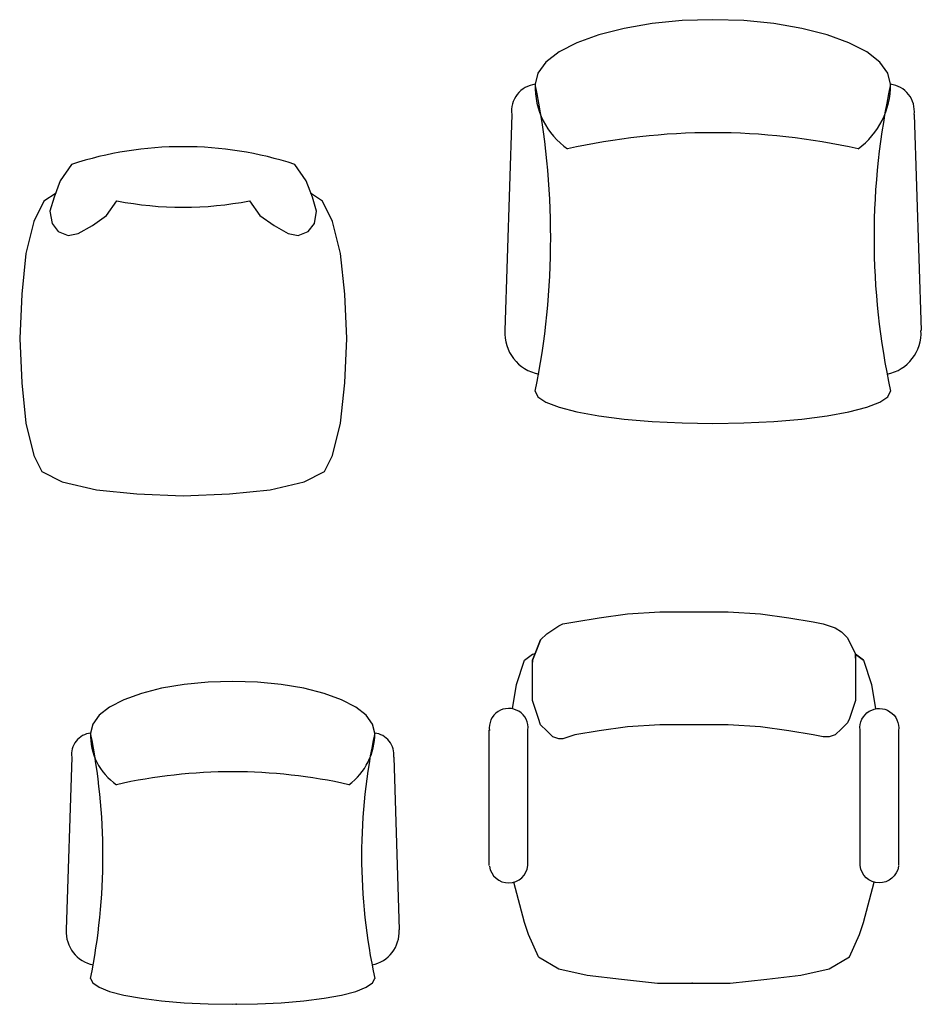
# Model space of a CAD drawing. Header units: inches. Extents: x 100794 to 106273, y 288 to 2276.
# Tile 143 of 149: x 105431 to 105488, y 1961 to 2023. Entities that reach past the tile are written whole.
import ezdxf

# ---------------------------------------------------------------- set-up
doc = ezdxf.new("R2010")
doc.units = ezdxf.units.IN
doc.header["$MEASUREMENT"] = 0
doc.layers.get('0').update_dxf_attribs({"linetype": 'CONTINUOUS'})
doc.layers.add('CHAIR', color=20, linetype='CONTINUOUS')

# ---------------------------------------------------------------- blocks, each defined once
blk = doc.blocks.new('2CH3')
blk.add_lwpolyline([(19.72, -20.2), (21.59, -18.95), (23.16, -15.83), (24.41, -10.83), (25.03, -4.58), (25.34, 2.3), (25.03, 9.17), (24.41, 15.42), (23.16, 20.42), (22.22, 22.3), (21.91, 22.92), (18.78, 24.49), (13.47, 25.74), (7.22, 26.36), (0.03, 26.67), (-7.16, 26.36), (-13.41, 25.74), (-18.72, 24.49), (-21.84, 22.92), (-22.16, 22.3), (-23.09, 20.42), (-24.34, 15.42), (-24.97, 9.17), (-25.28, 2.3), (-24.97, -4.58), (-24.34, -10.83), (-23.09, -15.83), (-21.53, -18.95), (-19.66, -20.2)])
blk.add_lwpolyline([(11.91, -16.76), (10.29, -19, 0.096289), (-10.22, -19), (-11.84, -16.76), (-14.03, -15.2), (-16.22, -13.95), (-17.78, -13.64), (-19.34, -14.26), (-20.28, -15.51), (-20.59, -17.39), (-19.97, -19.58), (-19.03, -22.08), (-17.25, -24.65, 0.158384), (17.32, -24.65), (19.09, -22.08), (20.03, -19.58), (20.66, -17.39), (20.34, -15.51), (19.41, -14.26), (17.84, -13.64), (16.28, -13.95), (14.09, -15.2)], format="xyb", close=True)
blk = doc.blocks.new('2CH6')
at = {"linetype": 'Continuous'}
for p, q in [((-30.94, -18.3), (-32, 15.13)), ((31.37, -18.3), (32.43, 15.13))]:
    blk.add_line(p, q, dxfattribs=at)
for points in [[(27.71, 24.53), (27.3, 25.4), (26.06, 26.24), (24.03, 27.03), (21.28, 27.74), (17.89, 28.36), (13.96, 28.86), (9.62, 29.23), (4.99, 29.45), (0.21, 29.53), (-4.56, 29.45), (-9.19, 29.23), (-13.54, 28.86), (-17.46, 28.36), (-20.85, 27.74), (-23.6, 27.03), (-25.63, 26.24), (-26.87, 25.4), (-27.29, 24.53)], [(-27.29, -22.97), (-26.87, -24.71), (-25.63, -26.39), (-23.6, -27.97), (-20.85, -29.4), (-17.46, -30.63), (-13.54, -31.63), (-9.19, -32.37), (-4.56, -32.82), (0.21, -32.97), (4.99, -32.82), (9.62, -32.37), (13.96, -31.63), (17.89, -30.63), (21.28, -29.4), (24.03, -27.97), (26.06, -26.39), (27.3, -24.71), (27.71, -22.97)]]:
    blk.add_lwpolyline(points, dxfattribs=at)
for points in [[(-27.29, -22.97, 0.107923), (-27.29, 24.53, 0.107923)], [(-22.29, -12.97, 0.111111), (22.71, -12.97, 0.111111)]]:
    blk.add_lwpolyline(points, format="xyb", dxfattribs=at)
for centre, radius, start, end in [((144.93, 0.78), 119.6, 168.5464, 191.4536), ((-25.52, 15.53), 6.49, 100.9071, 183.5649), ((25.94, 15.53), 6.49, 356.4351, 79.0929), ((-14.93, -22.9), 12.35, 126.5312, 180.3416), ((16.19, -22.48), 11.53, 357.5755, 55.556), ((-26.8, -18.83), 4.17, 172.7772, 263.3514), ((27.23, -18.83), 4.17, 276.6486, 7.2228)]:
    blk.add_arc(centre, radius, start, end, dxfattribs=at)
blk = doc.blocks.new('2CH5')
for p, q in [((4.92, 25.43), (-1.02, 25.43)), ((10.54, 24.81), (4.92, 25.43)), ((15.85, 24.18), (10.54, 24.81)), ((20.23, 23.24), (15.85, 24.18)), ((23.35, 21.37), (20.23, 23.24)), ((23.35, 21.37), (24.92, 17.93)), ((24.92, 17.93), (25.54, 16.06)), ((25.54, 16.06), (27.17, 9.8)), ((-32.42, 7.23), (-32.42, -13.77)), ((31, 7.23), (31, -13.77)), ((24.29, -24.57), (24.29, -24.26)), ((-26.96, -24.57), (-25.71, -25.51)), ((-25.71, -24.88), (-25.71, -25.51)), ((23.67, -26.13), (24.29, -24.57))]:
    blk.add_line(p, q)
for points in [[(-0.4, 25.43), (-6.33, 25.43), (-11.96, 24.81), (-17.27, 24.18), (-21.65, 23.24), (-24.77, 21.37), (-26.33, 17.93), (-26.96, 16.06), (-28.59, 9.8)], [(23.04, -27.69), (22.1, -28.63), (21.17, -29.26), (20.23, -29.88), (19.6, -30.19), (17.73, -30.51), (13.98, -31.13), (9.6, -31.76), (4.6, -32.07), (-0.71, -32.07), (-6.02, -32.07), (-11.02, -31.76), (-15.4, -31.13), (-19.15, -30.51), (-20.71, -30.19), (-21.65, -29.88), (-22.58, -29.57), (-23.52, -28.94), (-24.46, -28.01), (-25.71, -25.51), (-25.71, -24.57), (-25.71, -23.32), (-25.71, -22.07), (-25.71, -20.82), (-25.71, -19.57), (-25.71, -18.32), (-25.4, -17.38), (-24.77, -15.51), (-24.46, -14.88), (-23.52, -13.94), (-22.58, -13.01), (-21.65, -12.69), (-20.71, -12.69), (-19.15, -13.01), (-15.4, -13.63), (-11.02, -14.26), (-6.02, -14.57), (-0.71, -14.57), (4.6, -14.57), (9.6, -14.26), (13.98, -13.63), (17.73, -13.01), (19.6, -12.38), (20.23, -12.38), (21.17, -12.69), (22.1, -13.63), (23.04, -14.57), (23.35, -15.51), (23.98, -17.38), (24.29, -18.32), (24.29, -19.57), (24.29, -20.82), (24.29, -22.07), (24.29, -24.57), (23.67, -26.13), (23.04, -27.69), (23.67, -26.13)], [(-25.71, -25.51), (-26.96, -24.57), (-28.21, -20.82), (-28.81, -17.03)], [(27.39, -17.03), (26.79, -20.82), (25.54, -24.57), (24.29, -25.51), (23.89, -25.59)]]:
    blk.add_lwpolyline(points)
for points in [[(-32.37, 7.33, -0.884725), (-26.42, 7.23), (-26.42, -13.77, -1.130294), (-32.37, -13.67)], [(30.96, 7.33, 0.884725), (25, 7.23), (25, -13.77, 1.130294), (30.96, -13.67, 1.130294)]]:
    blk.add_lwpolyline(points, format="xyb")
blk.add_point((-0.4, 25.43))
blk = doc.blocks.new('2CH7')
at = {"linetype": 'Continuous'}
for p, q in [((0.56, 0), (-3.26, -0.06)), ((4.38, -0.06), (0.56, 0)), ((-16.29, -1.43), (-18.49, -2)), ((-13.58, -0.93), (-16.29, -1.43)), ((-10.44, -0.53), (-13.58, -0.93)), ((-6.96, -0.24), (-10.44, -0.53)), ((-3.26, -0.06), (-6.96, -0.24)), ((8.09, -0.24), (4.38, -0.06)), ((11.56, -0.53), (8.09, -0.24)), ((14.7, -0.93), (11.56, -0.53)), ((17.41, -1.43), (14.7, -0.93)), ((19.61, -2), (17.41, -1.43)), ((-20.11, -2.63), (-21.1, -3.3)), ((-18.49, -2), (-20.11, -2.63)), ((21.23, -2.63), (19.61, -2)), ((22.23, -3.3), (21.23, -2.63)), ((-21.1, -3.3), (-21.44, -4)), ((22.56, -4), (22.23, -3.3)), ((-24.36, -38.26), (-25.21, -11.52)), ((25.49, -38.26), (26.33, -11.52)), ((-21.44, -42), (-21.1, -43.39)), ((22.23, -43.39), (22.56, -42)), ((-21.1, -43.39), (-20.11, -44.74)), ((21.23, -44.74), (22.23, -43.39)), ((-20.11, -44.74), (-18.49, -46)), ((19.61, -46), (21.23, -44.74)), ((-18.49, -46), (-16.29, -47.14)), ((-16.29, -47.14), (-13.58, -48.13)), ((14.7, -48.13), (17.41, -47.14)), ((17.41, -47.14), (19.61, -46)), ((-13.58, -48.13), (-10.44, -48.93)), ((11.56, -48.93), (14.7, -48.13)), ((-10.44, -48.93), (-6.96, -49.52)), ((-6.96, -49.52), (-3.26, -49.88)), ((-3.26, -49.88), (0.56, -50)), ((0.56, -50), (4.38, -49.88)), ((4.38, -49.88), (8.09, -49.52)), ((8.09, -49.52), (11.56, -48.93))]:
    blk.add_line(p, q, dxfattribs=at)
for centre, radius, start, end in [((-108.44, -23), 89.05, 347.6806, 12.3194), ((116.34, -23), 95.68, 168.5464, 191.4536), ((-20.02, -11.2), 5.19, 100.9071, 183.5649), ((21.15, -11.2), 5.19, 356.4351, 79.0929), ((-11.56, -41.94), 9.88, 126.5312, 180.3416), ((0.56, 46), 82, 257.3196, 282.6804), ((13.34, -41.61), 9.23, 357.5755, 55.556), ((-21.05, -38.68), 3.34, 172.7772, 263.3514), ((22.17, -38.68), 3.34, 276.6486, 7.2228)]:
    blk.add_arc(centre, radius, start, end, dxfattribs=at)
blk.add_point((0, 0), dxfattribs=at)
blk.add_point((0, 0), dxfattribs=at)

msp = doc.modelspace()

# ---------------------------------------------------------------- block references
at = {"layer": 'CHAIR', "xscale": 0.4069301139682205, "yscale": 0.4069301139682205, "zscale": 0.4069301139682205, "rotation": 180}
for name, p in [('2CH6', (105475.08399, 2009.59847, 17.43981)), ('2CH3', (105441.63679, 2003.86887, 17.43981)), ('2CH5', (105473.5163, 1972.66795, 17.43981)), ('2CH7', (105444.97139, 1960.98292, 17.43981))]:
    msp.add_blockref(name, p, dxfattribs=at)

doc.saveas('drawing.dxf')
